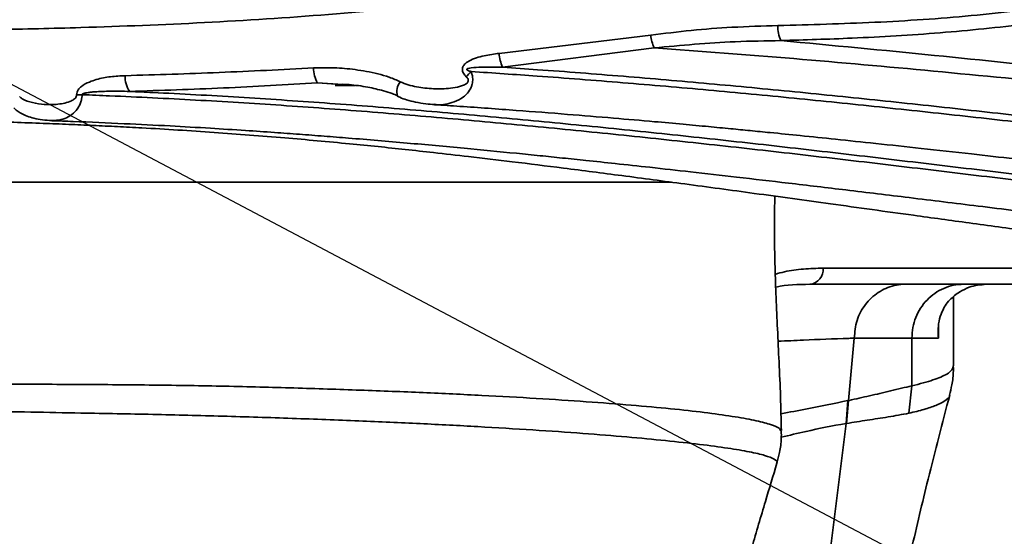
# Model space of a CAD drawing. Header units: millimetres. Extents: x -10540 to 6039, y -7467 to 6433.
# Tile 22 of 179: x -4775 to -4592, y -2536 to -2440. Entities that reach past the tile are written whole.
import ezdxf

# ---------------------------------------------------------------- set-up
doc = ezdxf.new("R2010")
doc.units = ezdxf.units.MM
doc.header["$LTSCALE"] = 8
doc.header["$PDSIZE"] = -1
doc.layers.get('Defpoints').update_dxf_attribs({"true_color": 0x5e5e5e})
doc.layers.add('2细线层', color=4, linetype='Continuous', lineweight=13)
doc.dimstyles.new('ISO-25', dxfattribs={"dimscale": 20, "dimtxt": 5, "dimasz": 6, "dimexe": 6, "dimexo": 0.625, "dimtad": 1, "dimtoh": 1, "dimdec": 0, "dimtxsty": 'Standard', "dimcen": 2.5, "dimclrd": 1, "dimclre": 1, "dimclrt": 4, "dimadec": 1, "dimazin": 2, "dimtfac": 1, "dimtdec": 0, "dimtmove": 0, "dimatfit": 0, "dimfxl": 1, "dimarcsym": 0})

# ---------------------------------------------------------------- blocks, each defined once
blk = doc.blocks.new('*D102')
at = {"layer": '2细线层', "color": 1, "linetype": 'ByBlock', "lineweight": -2, "transparency": 16777216}
for p, q in [((-5001.18, -2333.27), (-4109.98, -2804.26)), ((-4003.89, -2860.33), (-3352.21, -3204.74)), ((-3352.21, -3204.74), (-2993.64, -3204.74))]:
    blk.add_line(p, q, dxfattribs=at)
at = {"layer": '2细线层', "color": 1, "linetype": 'ByBlock', "transparency": 16777216}
blk.add_solid([(-3994.54, -2842.65), (-4013.23, -2878.01), (-4109.98, -2804.26)], dxfattribs=at)
at = {"layer": 'Defpoints', "color": 0, "linetype": 'ByBlock', "transparency": 16777216}
for p in [(-5001.18, -2333.27), (-4109.98, -2804.26)]:
    blk.add_point(p, dxfattribs=at)
at = {"layer": '2细线层', "color": 4, "linetype": 'ByBlock', "transparency": 16777216, "insert": (-3166.68, -3141.67), "char_height": 100, "attachment_point": 5}
blk.add_mtext('R1008', dxfattribs=at)

msp = doc.modelspace()

# ---------------------------------------------------------------- linework, layer by layer
at = {"color": 7, "linetype": 'Continuous', "lineweight": 35}
for p, q in [((-4685.71, -2446.3), (-4657.51, -2442.92)), ((-4656.89, -2445.28), (-4685.06, -2448.88)), ((-4714.81, -2452.08), (-4719.52, -2451.81)), ((-4712.61, -2452.26), (-4719.52, -2451.81)), ((-4712.42, -2452.27), (-4716.21, -2452.27)), ((-4625.44, -2486.27), (-4574.47, -2486.27)), ((-4576.32, -2489.27), (-4627.9, -2489.27)), ((-4601.18, -2504.47), (-4601.18, -2491.61)), ((-4603.98, -2497.29), (-4603.98, -2499.27)), ((-4620.71, -2510.88), (-4619.65, -2499.3)), ((-4619.65, -2499.3), (-4619.65, -2499.3)), ((-4619.65, -2499.3), (-4619.65, -2499.3)), ((-4608.93, -2508.16), (-4608.93, -2499.27)), ((-4601.21, -2504.47), (-4601.19, -2504.44)), ((-4608.93, -2508.16), (-4609.46, -2513.26)), ((-4621.16, -2515.17), (-4620.82, -2510.9)), ((-4621.07, -2515.16), (-4620.71, -2510.88)), ((-4601.92, -2509.87), (-4601.92, -2509.88)), ((-4621.16, -2515.18), (-4624.66, -2543.46)), ((-4621.07, -2515.16), (-4621.16, -2515.18)), ((-4633.34, -2516.5), (-4633.2, -2516.69))]:
    msp.add_line(p, q, dxfattribs=at)
for centre, radius, start, end in [((-4627.95, -2441.38), 5.9, 177.5176, 205.551), ((-4649.27, -2442.01), 8.29, 186.2596, 203.1712), ((-4678.57, -2445.88), 7.15, 183.3913, 204.8161), ((-4714.64, -2449.09), 5.59, 179.287, 209.1878), ((-4751.07, -2450.82), 4.22, 174.9082, 217.3071), ((-4680.93, -2459.87), 14.28, 134.4678, 139.7424), ((-4701.62, -2453.45), 3.12, 143.2127, 194.8564), ((-4755.38, -2804.63), 350.72, 91.2937, 91.4593), ((-4628.2, -2486.52), 2.77, 276.2164, 5.093)]:
    msp.add_arc(centre, radius, start, end, dxfattribs=at)
for points, knots in [([(-4633.85, -2441.12), (-4627.84, -2440.96), (-4615.82, -2440.64), (-4597.87, -2439.44), (-4582.99, -2437.65), (-4571.13, -2435.62), (-4562.26, -2433.63), (-4553.67, -2431), (-4546.8, -2428.09), (-4541.6, -2425.2), (-4537.9, -2422.57), (-4534.43, -2419.32), (-4531.53, -2415.21), (-4529.46, -2410.38), (-4528.27, -2405.25), (-4527.59, -2400.08), (-4527.32, -2396.61), (-4527.18, -2394.88)], [0, 0, 0, 0, 0.134709, 0.269431, 0.404011, 0.473355, 0.542897, 0.612192, 0.681198, 0.71767, 0.754205, 0.790554, 0.83371, 0.876899, 0.917821, 0.958907, 1, 1, 1, 1]), ([(-4524.22, -2396.13), (-4524.38, -2397.94), (-4524.68, -2401.55), (-4525.49, -2406.81), (-4526.92, -2412), (-4529.31, -2416.92), (-4532.51, -2421.12), (-4536.22, -2424.48), (-4540.09, -2427.2), (-4545.46, -2430.2), (-4552.47, -2433.2), (-4561.19, -2435.94), (-4570.2, -2438.03), (-4578.97, -2439.61), (-4590.1, -2441.21), (-4603.66, -2442.57), (-4618.98, -2443.49), (-4628.87, -2443.79), (-4633.28, -2443.92)], [0, 0, 0, 0, 0.042085, 0.084185, 0.126098, 0.171446, 0.21678, 0.254032, 0.291442, 0.32879, 0.397357, 0.466198, 0.535266, 0.604143, 0.663985, 0.783795, 0.903632, 1, 1, 1, 1]), ([(-4671.37, -2433.48), (-4679.04, -2434.62), (-4694.38, -2436.92), (-4717.49, -2439.19), (-4740.57, -2440.67), (-4761.22, -2441.47), (-4779.37, -2441.92), (-4795.1, -2442.02), (-4810.65, -2441.71), (-4825.41, -2440.84), (-4839.28, -2439.39), (-4850.85, -2437.53), (-4860.73, -2435.33), (-4869.05, -2433.02), (-4874.33, -2431.04), (-4876.97, -2430.04)], [0, 0, 0, 0, 0.107087, 0.214174, 0.321863, 0.429554, 0.504476, 0.579393, 0.654728, 0.730053, 0.796877, 0.863687, 0.909122, 0.954585, 1, 1, 1, 1]), ([(-4657.51, -2442.92), (-4655, -2442.6), (-4649.97, -2441.97), (-4642.08, -2441.38), (-4636.7, -2441.21), (-4633.85, -2441.12)], [0, 0, 0, 0, 0.31964, 0.639796, 1, 1, 1, 1]), ([(-4633.28, -2443.92), (-4636.12, -2443.97), (-4644.01, -2444.09), (-4651.86, -2444.81), (-4656.89, -2445.28)], [0, 0, 0, 0, 0.360685, 1, 1, 1, 1]), ([(-4551.42, -2454.83), (-4569.24, -2453.06), (-4595.71, -2450.42), (-4630.87, -2447.2), (-4648.21, -2445.92), (-4656.89, -2445.28)], [0, 0, 0, 0, 0.507272, 0.753619, 1, 1, 1, 1]), ([(-4633.28, -2443.92), (-4623.75, -2444.82), (-4596.38, -2447.4), (-4569.05, -2450.44), (-4551.23, -2452.42)], [0, 0, 0, 0, 0.347945, 1, 1, 1, 1]), ([(-4691.83, -2450.64), (-4692.02, -2450.45), (-4692.32, -2450.14), (-4692.55, -2449.61), (-4692.58, -2449.17), (-4692.44, -2448.72), (-4692.05, -2448.2), (-4691.2, -2447.61), (-4689.96, -2447.1), (-4688.07, -2446.61), (-4686.64, -2446.42), (-4685.71, -2446.3)], [0, 0, 0, 0, 0.086242, 0.131826, 0.177818, 0.217573, 0.274368, 0.377958, 0.538663, 0.70012, 1, 1, 1, 1]), ([(-4755.27, -2450.45), (-4749.46, -2450.27), (-4737.82, -2449.92), (-4726.09, -2449.32), (-4720.23, -2449.02)], [0, 0, 0, 0, 0.499874, 1, 1, 1, 1]), ([(-4720.23, -2449.02), (-4718.95, -2448.99), (-4716.38, -2448.92), (-4712.38, -2449.28), (-4708.96, -2449.9), (-4706.14, -2450.67), (-4704.79, -2451.28), (-4704.12, -2451.58)], [0, 0, 0, 0, 0.234008, 0.469912, 0.732216, 0.866245, 1, 1, 1, 1]), ([(-4685.06, -2448.88), (-4685.72, -2448.87), (-4687.68, -2448.84), (-4689.82, -2448.82), (-4691.33, -2449.07), (-4691.58, -2449.15), (-4691.68, -2449.21), (-4691.71, -2449.24), (-4691.73, -2449.27), (-4691.73, -2449.3), (-4691.72, -2449.33), (-4691.69, -2449.38), (-4691.53, -2449.49), (-4691.27, -2449.59), (-4691.03, -2449.65), (-4690.93, -2449.68)], [0, 0, 0, 0, 0.260215, 0.766207, 0.829466, 0.861193, 0.868995, 0.874782, 0.878395, 0.882037, 0.885233, 0.890642, 0.904659, 0.959442, 1, 1, 1, 1]), ([(-4685.06, -2448.88), (-4682.89, -2449.03), (-4675.41, -2449.55), (-4665.26, -2450.34), (-4654.63, -2451.23), (-4646.65, -2451.94), (-4636.03, -2452.92), (-4625.41, -2453.97), (-4614.8, -2455.07), (-4606.84, -2455.92), (-4596.23, -2457.08), (-4585.63, -2458.26), (-4572.38, -2459.75), (-4561.78, -2460.92), (-4553.83, -2461.77), (-4551.18, -2462.04), (-4551.18, -2462.04)], [0, 0, 0, 0, 0.048406, 0.167392, 0.226883, 0.286372, 0.34586, 0.464831, 0.524313, 0.583791, 0.643266, 0.762202, 0.821661, 0.94056, 1, 1, 1, 1, 1]), ([(-4764.32, -2454.02), (-4764.3, -2453.85), (-4764.27, -2453.52), (-4763.98, -2452.97), (-4763.25, -2452.24), (-4761.66, -2451.43), (-4759.35, -2450.79), (-4757.1, -2450.53), (-4755.73, -2450.47), (-4755.27, -2450.45)], [0, 0, 0, 0, 0.045433, 0.090646, 0.171706, 0.337123, 0.600871, 0.865723, 1, 1, 1, 1]), ([(-4704.12, -2451.58), (-4703.63, -2451.79), (-4702.64, -2452.21), (-4700.56, -2452.63), (-4697.94, -2452.97), (-4695.24, -2452.89), (-4693.37, -2452.6), (-4692.34, -2452.25), (-4691.79, -2451.96), (-4691.53, -2451.62), (-4691.45, -2451.41), (-4691.46, -2451.19), (-4691.56, -2450.94), (-4691.7, -2450.76), (-4691.81, -2450.66), (-4691.83, -2450.64)], [0, 0, 0, 0, 0.112755, 0.225963, 0.450989, 0.675839, 0.798486, 0.852462, 0.906904, 0.925941, 0.93954, 0.953193, 0.969166, 0.995189, 1, 1, 1, 1]), ([(-4690.93, -2449.68), (-4690.92, -2449.72), (-4690.81, -2449.98), (-4690.68, -2450.43), (-4690.62, -2451.03), (-4690.63, -2451.54), (-4690.73, -2452.06), (-4690.99, -2452.84), (-4691.54, -2453.68), (-4692.61, -2454.66), (-4694, -2455.38), (-4695.68, -2455.77), (-4696.92, -2455.96), (-4697.59, -2455.81), (-4697.73, -2455.78)], [0, 0, 0, 0, 0.01025, 0.071539, 0.115327, 0.155529, 0.194597, 0.243593, 0.355794, 0.448529, 0.636154, 0.795, 0.957853, 1, 1, 1, 1]), ([(-4551.3, -2463.25), (-4553.96, -2462.97), (-4561.91, -2462.13), (-4572.51, -2460.95), (-4585.77, -2459.47), (-4596.37, -2458.28), (-4606.97, -2457.12), (-4614.92, -2456.27), (-4625.53, -2455.17), (-4636.14, -2454.12), (-4646.76, -2453.13), (-4654.73, -2452.42), (-4665.36, -2451.53), (-4677.42, -2450.59), (-4686.84, -2449.96), (-4690.93, -2449.68)], [0, 0, 0, 0, 0.057031, 0.171082, 0.228102, 0.342136, 0.39915, 0.456163, 0.513175, 0.627197, 0.684207, 0.741216, 0.798225, 0.912243, 1, 1, 1, 1]), ([(-4719.52, -2451.81), (-4725.36, -2452.14), (-4737.04, -2452.8), (-4748.63, -2453.19), (-4754.43, -2453.38)], [0, 0, 0, 0, 0.499869, 1, 1, 1, 1]), ([(-4714.8, -2452.05), (-4714.41, -2452.07), (-4712.85, -2452.16), (-4710.3, -2452.51), (-4707.64, -2453.15), (-4705.76, -2453.66), (-4704.94, -2454.06), (-4704.62, -2454.21)], [0, 0, 0, 0, 0.113123, 0.446772, 0.734283, 0.896643, 1, 1, 1, 1]), ([(-4774.92, -2454.35), (-4774.76, -2454.48), (-4774.07, -2455.06), (-4772.46, -2455.53), (-4770.34, -2455.87), (-4768.42, -2455.85), (-4766.82, -2455.64), (-4765.73, -2455.35), (-4764.97, -2454.98), (-4764.57, -2454.65), (-4764.38, -2454.38), (-4764.32, -2454.16), (-4764.32, -2454.05), (-4764.32, -2454.02)], [0, 0, 0, 0, 0.053294, 0.229594, 0.422985, 0.616562, 0.729801, 0.843379, 0.909417, 0.946406, 0.972464, 0.992253, 1, 1, 1, 1]), ([(-4763.3, -2453.99), (-4763.3, -2454.07), (-4763.31, -2454.35), (-4763.38, -2454.86), (-4763.58, -2455.54), (-4763.97, -2456.36), (-4764.72, -2457.33), (-4765.85, -2458.15), (-4767.31, -2458.76), (-4768.34, -2458.77), (-4768.92, -2458.77)], [0, 0, 0, 0, 0.024061, 0.084156, 0.155807, 0.243628, 0.377211, 0.577221, 0.762103, 1, 1, 1, 1]), ([(-4754.43, -2453.38), (-4755.09, -2453.37), (-4756.53, -2453.33), (-4758.48, -2453.35), (-4760.11, -2453.4), (-4761.19, -2453.47), (-4761.9, -2453.54), (-4762.38, -2453.61), (-4762.7, -2453.67), (-4762.91, -2453.73), (-4763.05, -2453.77), (-4763.16, -2453.82), (-4763.23, -2453.86), (-4763.28, -2453.91), (-4763.3, -2453.94), (-4763.3, -2453.97), (-4763.3, -2453.99), (-4763.3, -2453.99)], [0, 0, 0, 0, 0.221059, 0.479509, 0.650131, 0.76325, 0.838585, 0.889026, 0.923025, 0.946141, 0.962036, 0.973138, 0.985077, 0.989977, 0.994924, 0.99834, 1, 1, 1, 1]), ([(-4551.3, -2474.39), (-4553.95, -2474.1), (-4561.89, -2473.21), (-4575.13, -2471.64), (-4591.01, -2469.72), (-4604.24, -2468.12), (-4617.48, -2466.55), (-4630.71, -2465), (-4646.61, -2463.22), (-4659.86, -2461.81), (-4673.12, -2460.46), (-4686.39, -2459.18), (-4702.32, -2457.77), (-4715.61, -2456.72), (-4726.24, -2455.96), (-4736.88, -2455.27), (-4747.53, -2454.69), (-4757.22, -2454.24), (-4761.59, -2454.06), (-4763.3, -2453.99)], [0, 0, 0, 0, 0.037543, 0.112619, 0.187693, 0.262766, 0.300302, 0.375373, 0.450445, 0.525515, 0.563051, 0.638122, 0.713193, 0.788265, 0.825801, 0.863337, 0.93841, 0.975947, 1, 1, 1, 1]), ([(-4754.43, -2453.38), (-4753, -2453.45), (-4746.24, -2453.76), (-4736.82, -2454.28), (-4726.18, -2454.97), (-4715.53, -2455.71), (-4702.24, -2456.76), (-4686.29, -2458.16), (-4673.02, -2459.43), (-4659.75, -2460.77), (-4646.49, -2462.17), (-4630.59, -2463.95), (-4617.35, -2465.49), (-4604.11, -2467.06), (-4590.88, -2468.65), (-4575, -2470.57), (-4561.77, -2472.13), (-4553.83, -2473.02), (-4551.18, -2473.31), (-4551.18, -2473.31)], [0, 0, 0, 0, 0.020987, 0.099346, 0.138523, 0.177699, 0.256046, 0.334384, 0.412717, 0.451883, 0.530209, 0.60853, 0.686846, 0.726001, 0.804306, 0.882598, 0.960871, 1, 1, 1, 1, 1]), ([(-4704.63, -2454.24), (-4704.48, -2454.32), (-4703.93, -2454.61), (-4702.81, -2455), (-4701.19, -2455.41), (-4699.46, -2455.72), (-4698.27, -2455.78), (-4697.73, -2455.81)], [0, 0, 0, 0, 0.070254, 0.257577, 0.494411, 0.773572, 1, 1, 1, 1]), ([(-4776.03, -2456.41), (-4775.82, -2456.62), (-4775.38, -2457.03), (-4774.53, -2457.55), (-4773.49, -2458.03), (-4772.18, -2458.41), (-4770.64, -2458.72), (-4769.53, -2458.78), (-4768.95, -2458.81)], [0, 0, 0, 0, 0.112011, 0.230197, 0.381305, 0.55729, 0.767988, 1, 1, 1, 1]), ([(-4697.74, -2455.85), (-4696.16, -2455.95), (-4691.08, -2456.28), (-4682.84, -2456.88), (-4673.31, -2457.61), (-4664.74, -2458.32), (-4657.57, -2458.94), (-4651.68, -2459.47), (-4646.95, -2459.91), (-4642.79, -2460.31), (-4638.97, -2460.68), (-4634.67, -2461.1), (-4629.37, -2461.63), (-4622.83, -2462.31), (-4615.34, -2463.1), (-4606.9, -2464.02), (-4598.28, -2464.97), (-4589.59, -2465.95), (-4580.96, -2466.93), (-4571.74, -2467.98), (-4561.92, -2469.07), (-4555.17, -2469.8), (-4551.69, -2470.17)], [0, 0, 0, 0, 0.032359, 0.103933, 0.169017, 0.227612, 0.279729, 0.316132, 0.348535, 0.376936, 0.401419, 0.426992, 0.465333, 0.510168, 0.561501, 0.619338, 0.683692, 0.738834, 0.79802, 0.861263, 0.928575, 1, 1, 1, 1]), ([(-4823.15, -2457.88), (-4820.7, -2457.93), (-4814.31, -2458.09), (-4804.4, -2458.33), (-4793.83, -2458.59), (-4784.5, -2458.84), (-4776.88, -2459.09), (-4770.77, -2459.31), (-4765.86, -2459.51), (-4761.26, -2459.71), (-4756.73, -2459.93), (-4749.22, -2460.32), (-4738.84, -2460.97), (-4725.95, -2461.97), (-4715.78, -2462.9), (-4708.32, -2463.64), (-4703.11, -2464.19), (-4697.51, -2464.8), (-4690.88, -2465.56), (-4682.82, -2466.52), (-4673.3, -2467.7), (-4662.6, -2469.08), (-4650.77, -2470.65), (-4637.83, -2472.4), (-4623.64, -2474.36), (-4610.31, -2476.2), (-4598.09, -2477.88), (-4587.23, -2479.36), (-4575.86, -2480.88), (-4563.98, -2482.43), (-4555.88, -2483.42), (-4551.75, -2483.92)], [0, 0, 0, 0, 0.02697, 0.070259, 0.109021, 0.14318, 0.172806, 0.192913, 0.21031, 0.22692, 0.243524, 0.260126, 0.309533, 0.357949, 0.402203, 0.421778, 0.440353, 0.45977, 0.483717, 0.51378, 0.548932, 0.589179, 0.632357, 0.680187, 0.732675, 0.789822, 0.828132, 0.868288, 0.910299, 0.954189, 1, 1, 1, 1]), ([(-4768.92, -2458.83), (-4767.6, -2458.88), (-4763.11, -2459.03), (-4755.78, -2459.36), (-4747.27, -2459.78), (-4739.76, -2460.21), (-4733.28, -2460.62), (-4727.75, -2461), (-4722.88, -2461.35), (-4718.28, -2461.7), (-4711.62, -2462.23), (-4702.92, -2462.97), (-4692.51, -2463.92), (-4684.26, -2464.72), (-4678.17, -2465.33), (-4673.86, -2465.78), (-4669.21, -2466.26), (-4663.78, -2466.84), (-4657.3, -2467.54), (-4649.77, -2468.38), (-4641.18, -2469.36), (-4631.53, -2470.48), (-4620.83, -2471.76), (-4609.07, -2473.18), (-4596.25, -2474.76), (-4582.37, -2476.47), (-4567.41, -2478.3), (-4557.07, -2479.48), (-4551.71, -2480.09)], [0, 0, 0, 0, 0.018174, 0.061765, 0.100784, 0.135236, 0.165119, 0.190023, 0.211339, 0.232318, 0.253298, 0.303255, 0.35221, 0.396968, 0.417158, 0.436296, 0.456481, 0.481461, 0.511313, 0.546039, 0.585641, 0.630124, 0.679488, 0.733736, 0.792878, 0.856933, 0.925946, 1, 1, 1, 1]), ([(-4801.18, -2470.27), (-4797.11, -2470.27), (-4788.96, -2470.27), (-4776.81, -2470.27), (-4764.78, -2470.27), (-4752.95, -2470.27), (-4741.38, -2470.27), (-4730.11, -2470.27), (-4719.23, -2470.27), (-4708.78, -2470.27), (-4698.82, -2470.27), (-4689.39, -2470.27), (-4680.56, -2470.27), (-4672.36, -2470.27), (-4664.87, -2470.27), (-4658.57, -2470.27), (-4655.13, -2470.27), (-4653.65, -2470.27)], [0, 0, 0, 0, 0.067775, 0.135573, 0.203347, 0.271123, 0.33892, 0.406694, 0.47447, 0.542267, 0.61004, 0.677816, 0.745614, 0.813387, 0.881163, 0.94896, 1, 1, 1, 1]), ([(-4633.21, -2516.5), (-4633.25, -2514.4), (-4633.34, -2510.27), (-4633.62, -2503.96), (-4633.92, -2497.81), (-4634.2, -2491.91), (-4634.4, -2486.23), (-4634.5, -2480.73), (-4634.5, -2476.25), (-4634.43, -2473.71), (-4634.41, -2472.88)], [0, 0, 0, 0, 0.1661577, 0.3266589, 0.4720571, 0.604275, 0.725631, 0.8389267, 0.9474443, 1, 1, 1, 1]), ([(-4634.34, -2487.42), (-4633.77, -2487.25), (-4632.11, -2486.75), (-4629.11, -2486.39), (-4626.66, -2486.31), (-4625.44, -2486.27)], [0, 0, 0, 0, 0.210704, 0.605373, 1, 1, 1, 1]), ([(-4627.9, -2489.27), (-4630.07, -2489.29), (-4632.28, -2489.32), (-4634.23, -2489.79), (-4634.26, -2489.79)], [0, 0, 0, 0, 0.9859647, 1, 1, 1, 1]), ([(-4619.65, -2499.3), (-4619.54, -2498.17), (-4619.34, -2495.92), (-4617.7, -2492.93), (-4615.28, -2490.64), (-4612.73, -2489.54), (-4610.96, -2489.28), (-4610.25, -2489.27), (-4610.1, -2489.27)], [0, 0, 0, 0, 0.214307, 0.428614, 0.64292, 0.857227, 0.970231, 1, 1, 1, 1]), ([(-4595.04, -2489.27), (-4596.15, -2489.37), (-4597.89, -2489.52), (-4599.44, -2490.35), (-4600, -2490.65)], [0, 0, 0, 0, 0.635024, 1, 1, 1, 1]), ([(-4603.98, -2499.27), (-4603.98, -2499.27), (-4604.03, -2498.82), (-4604.09, -2497.78), (-4603.92, -2496.15), (-4603.31, -2494.19), (-4602.15, -2492.21), (-4600.67, -2491.13), (-4600, -2490.65)], [0, 0, 0, 0, 0.001719, 0.140009, 0.328322, 0.516414, 0.780477, 1, 1, 1, 1]), ([(-4619.65, -2499.3), (-4619.65, -2499.3), (-4619.98, -2499.31), (-4623.18, -2499.4), (-4628.06, -2499.59), (-4632.26, -2499.8), (-4633.82, -2499.88)], [0, 0, 0, 0, 0.000001, 0.067526, 0.652255, 1, 1, 1, 1]), ([(-4608.93, -2499.27), (-4610.04, -2499.27), (-4612.29, -2499.27), (-4615.97, -2499.29), (-4618.38, -2499.26), (-4619.65, -2499.3), (-4619.65, -2499.3)], [0, 0, 0, 0, 0.32046, 0.647999, 0.999998, 1, 1, 1, 1]), ([(-4603.98, -2499.27), (-4604.26, -2499.27), (-4605.05, -2499.27), (-4606.63, -2499.27), (-4608.16, -2499.27), (-4608.93, -2499.27)], [0, 0, 0, 0, 0.218469, 0.608862, 1, 1, 1, 1]), ([(-4608.93, -2508.16), (-4608.93, -2508.16), (-4607.39, -2507.8), (-4604.77, -2507.08), (-4602.49, -2506.1), (-4601.37, -2505.22), (-4601.26, -2504.71), (-4601.21, -2504.47)], [0, 0, 0, 0, 0.000001, 0.301999, 0.603996, 0.81116, 1, 1, 1, 1]), ([(-4601.93, -2509.88), (-4601.77, -2509.26), (-4601.4, -2507.79), (-4601.18, -2505.95), (-4601.21, -2504.75), (-4601.22, -2504.44)], [0, 0, 0, 0, 0.351921, 0.830327, 1, 1, 1, 1]), ([(-4801.18, -2507.51), (-4798.01, -2507.58), (-4790.13, -2507.75), (-4777.57, -2507.84), (-4763.63, -2507.91), (-4749.95, -2508), (-4736.64, -2508.21), (-4723.79, -2508.56), (-4711.46, -2508.96), (-4699.76, -2509.42), (-4688.8, -2509.94), (-4678.65, -2510.5), (-4669.37, -2511.11), (-4661.01, -2511.75), (-4653.66, -2512.42), (-4647.38, -2513.12), (-4642.2, -2513.84), (-4638.12, -2514.58), (-4635.24, -2515.31), (-4633.59, -2515.95), (-4633.42, -2516.34), (-4633.34, -2516.5)], [0, 0, 0, 0, 0.036454, 0.090612, 0.144965, 0.199322, 0.253483, 0.307807, 0.362326, 0.416846, 0.471171, 0.525516, 0.580055, 0.634595, 0.68894, 0.743278, 0.797811, 0.852344, 0.906683, 0.96103, 1, 1, 1, 1]), ([(-4620.71, -2510.89), (-4620.67, -2510.88), (-4619.39, -2510.61), (-4616.81, -2510.03), (-4612.84, -2509.1), (-4610.17, -2508.45), (-4608.93, -2508.16), (-4608.93, -2508.16)], [0, 0, 0, 0, 0.008267, 0.331709, 0.658644, 0.999998, 1, 1, 1, 1]), ([(-4633.29, -2513.35), (-4631.68, -2513.06), (-4627.79, -2512.36), (-4623.4, -2511.44), (-4620.82, -2510.9)], [0, 0, 0, 0, 0.412075, 1, 1, 1, 1]), ([(-4620.82, -2510.9), (-4620.81, -2510.9), (-4620.78, -2510.89), (-4620.74, -2510.89), (-4620.71, -2510.88), (-4620.71, -2510.88)], [0, 0, 0, 0, 0.091244, 0.999844, 1, 1, 1, 1]), ([(-4601.92, -2509.88), (-4601.92, -2509.89), (-4601.8, -2510.29), (-4602.69, -2510.94), (-4604.38, -2511.82), (-4606.54, -2512.57), (-4608.49, -2513.03), (-4609.46, -2513.26)], [0, 0, 0, 0, 0.011698, 0.3348411, 0.5564975, 0.7783365, 1, 1, 1, 1]), ([(-4609.04, -2538.73), (-4608.02, -2534.33), (-4605.76, -2524.68), (-4603.25, -2515.1), (-4601.88, -2509.88)], [0, 0, 0, 0, 0.455554, 1, 1, 1, 1]), ([(-4634.1, -2522.55), (-4634.07, -2522.53), (-4633.8, -2522.29), (-4634.44, -2521.81), (-4636.08, -2521.13), (-4639.01, -2520.44), (-4643.04, -2519.76), (-4648.25, -2519.06), (-4654.55, -2518.36), (-4661.82, -2517.68), (-4670.06, -2517.01), (-4679.32, -2516.37), (-4689.46, -2515.75), (-4700.3, -2515.19), (-4711.83, -2514.68), (-4724.12, -2514.21), (-4736.95, -2513.81), (-4750.11, -2513.47), (-4762.08, -2513.26), (-4772.83, -2513.05), (-4782.24, -2512.86), (-4791.71, -2512.8), (-4798.03, -2512.88), (-4801.18, -2512.93)], [0, 0, 0, 0, 0.005447, 0.059527, 0.113608, 0.166107, 0.218607, 0.272623, 0.32664, 0.379099, 0.431558, 0.485531, 0.539504, 0.591919, 0.644333, 0.698267, 0.7522, 0.804482, 0.856763, 0.892625, 0.928514, 0.964365, 1, 1, 1, 1]), ([(-4609.46, -2513.26), (-4610.75, -2513.49), (-4613.27, -2513.96), (-4617.25, -2514.55), (-4619.79, -2514.96), (-4621.07, -2515.16)], [0, 0, 0, 0, 0.340446, 0.667858, 1, 1, 1, 1]), ([(-4621.16, -2515.17), (-4621.16, -2515.17), (-4623.73, -2515.61), (-4627.93, -2516.46), (-4631.71, -2517.36), (-4633.22, -2517.73)], [0, 0, 0, 0, 0.000001, 0.600303, 1, 1, 1, 1]), ([(-4634.07, -2522.56), (-4633.88, -2521.89), (-4633.47, -2520.39), (-4633.19, -2518.39), (-4633.21, -2517.08), (-4633.22, -2516.65)], [0, 0, 0, 0, 0.348105, 0.783685, 1, 1, 1, 1]), ([(-4649.54, -2576.86), (-4648.64, -2573.56), (-4646.81, -2566.91), (-4644.07, -2557.04), (-4641.35, -2547.45), (-4638.74, -2538.36), (-4636.3, -2530.08), (-4634.75, -2524.92), (-4634.04, -2522.55)], [0, 0, 0, 0, 0.1811, 0.36521, 0.540663, 0.707351, 0.865663, 1, 1, 1, 1])]:
    msp.add_open_spline(points, degree=3, knots=knots, dxfattribs=at)
msp.add_open_spline([(-4608.93, -2499.27), (-4608.89, -2498.62), (-4608.82, -2497.31), (-4608.25, -2495.42), (-4607.36, -2493.68), (-4606.15, -2492.15), (-4604.69, -2490.9), (-4603.01, -2489.98), (-4601.2, -2489.38), (-4599.94, -2489.31), (-4599.31, -2489.27)], degree=3, dxfattribs=at)
at = {"layer": '2细线层', "color": 4, "linetype": 'ByBlock'}
msp.add_circle((-5001.18, -2333.27), 1008, dxfattribs=at)

# ---------------------------------------------------------------- dimensions: what is measured, and where the dimension line sits
dim = msp.add_radius_dim(center=(-5001.18, -2333.27), mpoint=(-4109.98, -2804.26), dimstyle='ISO-25', dxfattribs=at)
dim.commit()
dim.dimension.update_dxf_attribs({"geometry": '*D102', "text_midpoint": (-3166.68, -3204.74), "dimtype": 164})

doc.saveas('drawing.dxf')
